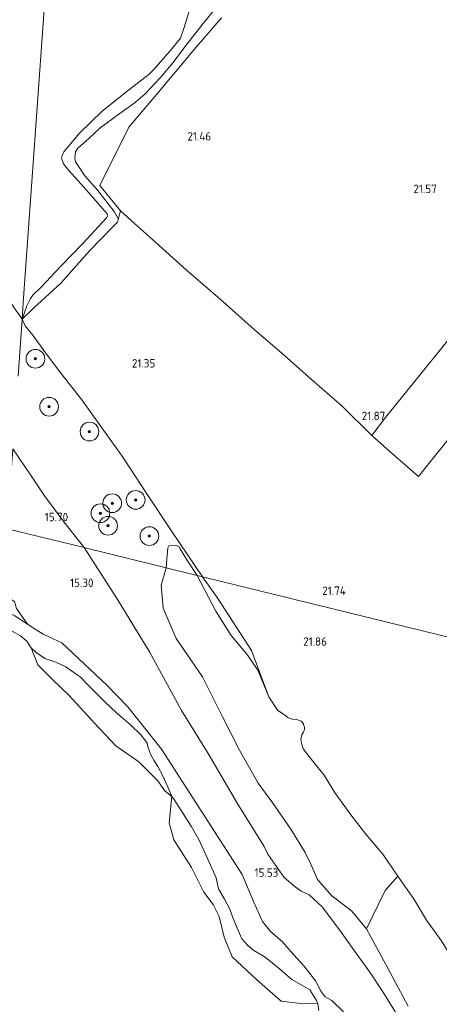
# Model space of a CAD drawing. Extents: x 196936 to 200438, y 361224 to 364196.
# Tile 230 of 256: x 198879 to 198969, y 363014 to 363225. Entities that reach past the tile are written whole.
import ezdxf
from ezdxf.enums import TextEntityAlignment as Align

# ---------------------------------------------------------------- set-up
doc = ezdxf.new("R2010")
doc.units = 0
for name, color, linetype, lineweight in [('B-ME-GR-BOOM-S', 90, 'Continuous', 25), ('B-ME-GR-BOS-GV', 40, 'Continuous', 13), ('B-ME-GR-BOUWLAND_AKKERBOUW-GV', 80, 'Continuous', 13), ('B-ME-GR-GRAS-GV', 60, 'Continuous', 13), ('B-ME-GR-RIET-GV', 120, 'Continuous', 13), ('B-ME-GR-STRUIK-GV', 90, 'Continuous', 13), ('B-ME-GW-TALUD_KRUIN-G', 90, 'Continuous', 18), ('B-ME-GW-TALUD_TEEN-G', 90, 'Continuous', 18), ('B-ME-IE-TERREINAFSCHEIDING_KUNSTMATIG_HEKWERK-G', 20, 'IE-TERREINAFSCHEIDING-KUNSTMATIG', 18), ('B-ME-OG-HOOGTEPUNT-S', 7, 'Continuous', 25), ('B-ME-OG-TERREIN_GROEN-GV', 7, 'Continuous', 18), ('B-ME-OG-WATER_HAVEN-GV', 170, 'Continuous', 18)]:
    doc.layers.add(name, color=color, linetype=linetype, lineweight=lineweight)
doc.styles.add('NLCS-ISO-ANNOTATIVE-T18', font='NLCS-ISO.ttf', dxfattribs={"height": 1.8})
doc.linetypes.add('IE-TERREINAFSCHEIDING-KUNSTMATIG', pattern='A,4,[82,NLCS.SHX,S=0.75,R=90,X=0,Y=0],4,-2', length=10)

# ---------------------------------------------------------------- blocks, each defined once
blk = doc.blocks.new('SAL-HOOGTELABEL-SO')
at = {"color": 0, "linetype": 'ByBlock', "lineweight": -2, "style": 'NLCS-ISO-ANNOTATIVE-T18'}
blk.add_attdef('HOOGTE', text='', height=1.8, dxfattribs=at).set_placement((2.79, 0), align=Align.RIGHT)
blk = doc.blocks.new('SGR-BOOM_01-SO')
at = {"linetype": 'ByBlock', "lineweight": 18}
h = blk.add_hatch(color=0, dxfattribs=at)
h.dxf.hatch_style = 1
edge = h.paths.add_edge_path()
edge.add_arc((0, 0), 0.25, 0, 360)
at = {"color": 0, "linetype": 'ByBlock', "lineweight": 18}
for radius in [2, 0.25]:
    blk.add_circle((0, 0), radius, dxfattribs=at)

msp = doc.modelspace()

# ---------------------------------------------------------------- linework, layer by layer
at = {"layer": 'B-ME-GR-BOS-GV'}
for points in [[(198889.46, 363302.525, 22.51), (198879.672, 363165.201, 22.288), (198879.346, 363160.633, 21.616), (198878.011, 363162.572, 21.81), (198876.133, 363165.322, 22.021), (198874.521, 363167.334, 22.103), (198862.984, 363178.47, 22.202), (198850.477, 363188.963, 22.329), (198838.352, 363198.741, 21.98), (198810.9, 363217.444, 21.875), (198797.322, 363226.963, 21.971)], [(198915.273, 363227.193, 22.697), (198913.897, 363222.597, 22.765), (198913.208, 363220.76, 22.845), (198911.028, 363217.991, 22.97), (198907.42, 363213.934, 22.97), (198906.509, 363213.071, 22.97), (198902.132, 363209.599, 22.809), (198896.449, 363205.112, 22.706), (198891.633, 363200.412, 22.577), (198888.289, 363196.457, 22.541), (198887.893, 363195.67, 22.537), (198887.803, 363195.076, 22.523), (198888.188, 363193.831, 22.501), (198889.35, 363192.414, 22.411), (198891.323, 363190.218, 22.385), (198894.182, 363187.014, 22.3), (198897.55, 363183.188, 22.277), (198897.623, 363182.958, 22.282), (198897.673, 363182.826, 22.304), (198897.4, 363182.313, 22.322), (198892.315, 363176.815, 22.237), (198887.544, 363171.92, 22.206), (198883.452, 363167.467, 22.201), (198881.664, 363165.77, 22.117), (198881.149, 363165.059, 22.112), (198880.387, 363163.451, 21.978), (198879.346, 363160.633, 21.616), (198879.672, 363165.201, 22.288), (198889.46, 363302.525, 22.51)], [(198961.934, 363013.688, 16.749), (198957.629, 363021.671, 16.702), (198952.986, 363030.193, 16.946), (198956.974, 363038.396, 18.842), (198959.726, 363041.486, 20.561), (198963.218, 363036.511, 20.537), (198965.821, 363032.069, 20.569), (198968.956, 363027.739, 20.581), (198970.862, 363024.758, 20.609), (198972.956, 363021.411, 20.634), (198974.464, 363018.216, 20.634), (198975.374, 363016.097, 20.715), (198976.115, 363014.516, 20.682), (198976.624, 363013.422, 20.678)]]:
    msp.add_polyline3d(points, dxfattribs=at)
at = {"layer": 'B-ME-GR-BOUWLAND_AKKERBOUW-GV'}
for points in [[(199062.866, 363069.902, 21.26), (198917.944, 363105.538, 21.796), (198911.358, 363115.189, 21.451), (198905.991, 363123.241, 21.352), (198900.911, 363131.094, 21.349), (198897.45, 363135.874, 21.247), (198892.099, 363143.373, 21.316), (198887.654, 363149.057, 21.337), (198884.318, 363153.424, 21.379), (198881.643, 363157.182, 21.469), (198880.03, 363159.214, 21.658), (198879.346, 363160.633, 21.616), (198881.88, 363163.025, 21.639), (198887.617, 363168.365, 21.626), (198893.795, 363175.281, 21.639), (198898.774, 363180.346, 21.68), (198899.767, 363181.391, 21.765), (198899.914, 363181.916, 21.791), (198900.423, 363183.832, 21.997), (198903.375, 363181.082, 22.064), (198907.218, 363177.67, 21.889), (198914.432, 363171.21, 21.719), (198921.692, 363164.906, 21.579), (198928.968, 363158.441, 21.674), (198934.881, 363153.355, 21.822), (198941.221, 363147.748, 21.907), (198947.836, 363142.018, 21.961), (198954.142, 363135.745, 21.992), (198958.539, 363131.798, 21.894), (198964.098, 363127.003, 21.93), (198966.607, 363130.106, 21.907), (198975.042, 363140.508, 21.737)], [(198968.956, 363027.739, 20.581), (198965.821, 363032.069, 20.569), (198963.218, 363036.511, 20.537), (198959.726, 363041.486, 20.561), (198956.517, 363046.169, 20.666), (198952.858, 363050.443, 20.796), (198949.843, 363054.299, 20.925), (198946.142, 363059.47, 21.192), (198943.966, 363063.115, 21.257), (198942.014, 363065.439, 21.281), (198939.427, 363068.756, 21.463), (198939.127, 363069.913, 21.657), (198938.971, 363070.823, 21.673), (198939.164, 363071.751, 21.649), (198939.512, 363072.287, 21.592), (198939.723, 363072.868, 21.576), (198939.717, 363073.329, 21.58), (198939.53, 363073.955, 21.601), (198939.511, 363074.044, 21.661), (198939.007, 363074.677, 21.653), (198938.035, 363074.989, 21.665), (198937.183, 363075.086, 21.73), (198936.236, 363075.367, 21.795), (198935.688, 363075.861, 21.795), (198934.07, 363076.898, 21.648), (198932.102, 363079.829, 21.616), (198928.379, 363089.792, 21.815), (198921.207, 363100.886, 21.863), (198917.944, 363105.538, 21.796), (199062.866, 363069.902, 21.26)]]:
    msp.add_polyline3d(points, dxfattribs=at)
at = {"layer": 'B-ME-GR-GRAS-GV'}
for points in [[(198920.601, 363226.968, 21.845), (198918.33, 363224.239, 21.836), (198914.178, 363218.87, 21.756), (198911.656, 363215.531, 21.613), (198908.889, 363212.279, 21.456), (198905.691, 363208.848, 21.429), (198903.536, 363206.965, 21.479), (198900.02, 363204.487, 21.546), (198895.972, 363201.457, 21.818), (198893.632, 363199.307, 22.077), (198891.297, 363197.219, 22.131), (198890.804, 363196.411, 22.118), (198890.645, 363195.124, 22.131), (198890.781, 363194.253, 22.055), (198892.778, 363191.324, 22.015), (198895.546, 363188.16, 21.961), (198899.041, 363183.686, 21.858), (198899.876, 363182.174, 21.814), (198899.914, 363181.916, 21.791), (198899.767, 363181.391, 21.765), (198898.774, 363180.346, 21.68), (198893.795, 363175.281, 21.639), (198887.617, 363168.365, 21.626), (198881.88, 363163.025, 21.639), (198879.346, 363160.633, 21.616), (198880.387, 363163.451, 21.978), (198881.149, 363165.059, 22.112), (198881.664, 363165.77, 22.117), (198883.452, 363167.467, 22.201), (198887.544, 363171.92, 22.206), (198892.315, 363176.815, 22.237), (198897.4, 363182.313, 22.322), (198897.673, 363182.826, 22.304), (198897.623, 363182.958, 22.282), (198897.55, 363183.188, 22.277), (198894.182, 363187.014, 22.3), (198891.323, 363190.218, 22.385), (198889.35, 363192.414, 22.411), (198888.188, 363193.831, 22.501), (198887.803, 363195.076, 22.523), (198887.893, 363195.67, 22.537), (198888.289, 363196.457, 22.541), (198891.633, 363200.412, 22.577), (198896.449, 363205.112, 22.706), (198902.132, 363209.599, 22.809), (198906.509, 363213.071, 22.97), (198907.42, 363213.934, 22.97), (198911.028, 363217.991, 22.97), (198913.208, 363220.76, 22.845), (198913.897, 363222.597, 22.765), (198915.273, 363227.193, 22.697)], [(198921.999, 363225.108, 21.66), (198916.553, 363218.784, 21.521), (198908.488, 363209.208, 21.35), (198902.158, 363201.695, 21.476), (198895.98, 363189.251, 21.979), (198900.423, 363183.832, 21.997), (198899.914, 363181.916, 21.791), (198899.876, 363182.174, 21.814), (198899.041, 363183.686, 21.858), (198895.546, 363188.16, 21.961), (198892.778, 363191.324, 22.015), (198890.781, 363194.253, 22.055), (198890.645, 363195.124, 22.131), (198890.804, 363196.411, 22.118), (198891.297, 363197.219, 22.131), (198893.632, 363199.307, 22.077), (198895.972, 363201.457, 21.818), (198900.02, 363204.487, 21.546), (198903.536, 363206.965, 21.479), (198905.691, 363208.848, 21.429), (198908.889, 363212.279, 21.456), (198911.656, 363215.531, 21.613), (198914.178, 363218.87, 21.756), (198918.33, 363224.239, 21.836), (198920.601, 363226.968, 21.845)], [(198970.637, 363156.323, 21.602), (198963.15, 363147.104, 21.692), (198957.073, 363139.566, 21.858), (198954.142, 363135.745, 21.992), (198947.836, 363142.018, 21.961), (198941.221, 363147.748, 21.907), (198934.881, 363153.355, 21.822), (198928.968, 363158.441, 21.674), (198921.692, 363164.906, 21.579), (198914.432, 363171.21, 21.719), (198907.218, 363177.67, 21.889), (198903.375, 363181.082, 22.064), (198900.423, 363183.832, 21.997), (198895.98, 363189.251, 21.979), (198902.158, 363201.695, 21.476), (198908.488, 363209.208, 21.35), (198916.553, 363218.784, 21.521), (198921.999, 363225.108, 21.66)], [(198878.011, 363162.572, 21.81), (198879.346, 363160.633, 21.616), (198878.476, 363148.426, 18.187)], [(198878.476, 363148.426, 18.187), (198879.346, 363160.633, 21.616), (198880.03, 363159.214, 21.658), (198881.643, 363157.182, 21.469), (198884.318, 363153.424, 21.379), (198887.654, 363149.057, 21.337), (198892.099, 363143.373, 21.316), (198897.45, 363135.874, 21.247), (198900.911, 363131.094, 21.349), (198905.991, 363123.241, 21.352), (198911.358, 363115.189, 21.451), (198917.944, 363105.538, 21.796), (198916.786, 363105.823, 21.24), (198914.695, 363108.929, 21.286), (198913.121, 363111.499, 21.312), (198912.836, 363112.025, 21.25), (198912.295, 363112.246, 20.966), (198911.12, 363112.3, 20.229), (198910.766, 363112.156, 20.042), (198910.523, 363111.712, 19.909), (198910.329, 363109.384, 19.287), (198910.162, 363107.451, 18.889), (198908.158, 363107.944, 18.53), (198892.865, 363111.705, 15.834), (198892.646, 363111.759, 15.834), (198888.239, 363117.256, 15.787), (198884.148, 363122.864, 15.698), (198881.14, 363127.341, 15.622), (198877.368, 363132.878, 15.771)], [(198975.042, 363140.508, 21.737), (198966.607, 363130.106, 21.907), (198964.098, 363127.003, 21.93), (198958.539, 363131.798, 21.894), (198954.142, 363135.745, 21.992), (198957.073, 363139.566, 21.858), (198963.15, 363147.104, 21.692), (198970.637, 363156.323, 21.602)], [(198876.152, 363115.815, 15.22), (198892.646, 363111.759, 15.834), (198899.897, 363100.469, 15.804), (198906.611, 363089.48, 15.774), (198913.449, 363076.911, 15.783), (198919.111, 363067.744, 15.825), (198925.49, 363056.855, 15.717), (198931.12, 363047.837, 15.756), (198931.881, 363046.159, 15.747), (198935.403, 363041.199, 15.642), (198937.731, 363039.207, 15.739), (198939.068, 363038.307, 15.763), (198940.759, 363037.481, 15.844), (198943.519, 363034.921, 15.893), (198947.22, 363030.008, 15.925), (198950.342, 363025.564, 15.925), (198953.728, 363020.918, 15.876), (198956.622, 363016.5, 15.982), (198959.792, 363011.475, 16.022)], [(198959.792, 363011.475, 16.022), (198956.622, 363016.5, 15.982), (198953.728, 363020.918, 15.876), (198950.342, 363025.564, 15.925), (198947.22, 363030.008, 15.925), (198943.519, 363034.921, 15.893), (198940.759, 363037.481, 15.844), (198939.068, 363038.307, 15.763), (198937.731, 363039.207, 15.739), (198935.403, 363041.199, 15.642), (198931.881, 363046.159, 15.747), (198931.12, 363047.837, 15.756), (198925.49, 363056.855, 15.717), (198919.111, 363067.744, 15.825), (198913.449, 363076.911, 15.783), (198906.611, 363089.48, 15.774), (198899.897, 363100.469, 15.804), (198892.646, 363111.759, 15.834), (198892.865, 363111.705, 15.834), (198908.158, 363107.944, 18.53), (198910.162, 363107.451, 18.889), (198909.065, 363103.717, 17.859), (198909.487, 363098.819, 17.406), (198912.331, 363092.327, 17.269), (198917.955, 363084.101, 17.214), (198922.105, 363075.684, 17.198), (198925.81, 363068.432, 17.198), (198929.87, 363061.368, 17.254), (198932.973, 363057.086, 17.261), (198936.793, 363051.557, 17.246), (198939.88, 363046.549, 16.986), (198941.091, 363044.078, 16.852), (198942.558, 363040.798, 16.734), (198945.627, 363037.303, 16.71), (198949.838, 363034.031, 16.946), (198952.986, 363030.193, 16.946), (198957.629, 363021.671, 16.702), (198961.934, 363013.688, 16.749)], [(198948.059, 363012.466, 15.578), (198945.58, 363014.919, 15.582), (198944.145, 363015.667, 15.558), (198943.288, 363016.801, 15.543), (198942.096, 363019.065, 15.523), (198939.677, 363022.27, 15.417), (198937.36, 363024.724, 15.299), (198934.964, 363027.519, 15.26), (198932.547, 363029.553, 15.288), (198930.736, 363031.764, 15.335), (198928.831, 363036.097, 15.299), (198926.413, 363041.86, 15.264), (198909.128, 363068.679, 15.174), (198901.964, 363077.686, 15.282), (198897.441, 363082.312, 15.249), (198887.867, 363091.39, 15.165), (198885.998, 363092.258, 15.099), (198883.888, 363093.284, 15.017), (198882.39, 363094.203, 14.924), (198880.514, 363095.373, 15.01), (198878.128, 363098.744, 15.005)]]:
    msp.add_polyline3d(points, dxfattribs=at)
for points in [[(198888.239, 363117.256, 15.787), (198892.646, 363111.759, 15.834), (198876.152, 363115.815, 15.22), (198877.368, 363132.878, 15.771), (198881.14, 363127.341, 15.622), (198884.148, 363122.864, 15.698)], [(198928.379, 363089.792, 21.815), (198932.102, 363079.829, 21.616), (198929.748, 363085.539, 21.586), (198927.5, 363088.917, 21.478), (198924.084, 363092.975, 21.31), (198920.805, 363098.153, 21.124), (198916.786, 363105.823, 21.24), (198917.944, 363105.538, 21.796), (198921.207, 363100.886, 21.863)]]:
    msp.add_polyline3d(points, close=True, dxfattribs=at)
at = {"layer": 'B-ME-GR-RIET-GV'}
for points in [[(198910.591, 363060.405, 14.4), (198911.354, 363058.52, 14.4), (198909.865, 363059.732, 14.4), (198908.333, 363061.952, 14.4), (198904.299, 363065.912, 14.4), (198899.362, 363069.377, 14.4), (198894.833, 363074.24, 14.4), (198889.404, 363080.102, 14.4), (198885.946, 363083.496, 14.4), (198882.726, 363086.691, 14.4), (198881.296, 363090.301, 14.4), (198882.356, 363089.317, 14.4), (198884.242, 363088.054, 14.4), (198886.562, 363087.253, 14.4), (198888.674, 363086.259, 14.4), (198891.099, 363084.542, 14.4), (198891.733, 363084.146, 14.4), (198893.683, 363082.138, 14.4), (198896.944, 363078.842, 14.4), (198899.528, 363076.438, 14.4), (198902.553, 363073.847, 14.4), (198904.714, 363071.706, 14.4), (198905.526, 363070.701, 14.4), (198906.068, 363069.922, 14.4), (198906.209, 363069.159, 14.4), (198906.856, 363067.463, 14.4), (198907.554, 363066.323, 14.4), (198908.351, 363064.915, 14.4), (198909.421, 363062.956, 14.4)], [(198942.607, 363014.215, 14.4), (198939.531, 363014.149, 14.4), (198934.739, 363014.763, 14.4), (198929.454, 363019.361, 14.4), (198924.307, 363024.211, 14.4), (198922.544, 363028.474, 14.4), (198921.463, 363032.835, 14.4), (198920.215, 363035.432, 14.4), (198918.215, 363038.06, 14.4), (198915.553, 363043.358, 14.4), (198911.832, 363049.258, 14.4), (198910.823, 363052.882, 14.4), (198911.354, 363058.52, 14.4), (198911.74, 363058.103, 14.4), (198913.389, 363055.518, 14.4), (198915.504, 363052.173, 14.4), (198917.174, 363049.34, 14.4), (198919.086, 363045.152, 14.4), (198920.882, 363041.154, 14.4), (198921.362, 363038.769, 14.4), (198922.625, 363036.601, 14.4), (198923.811, 363034.452, 14.4), (198924.381, 363032.775, 14.4), (198925.34, 363030.356, 14.4), (198926.336, 363028.09, 14.4), (198927.611, 363026.649, 14.4), (198928.901, 363025.61, 14.4), (198931.093, 363024.273, 14.4), (198933.885, 363022.062, 14.4), (198937.045, 363019.357, 14.4), (198940.917, 363017.166, 14.4), (198942.284, 363014.867, 14.4)]]:
    msp.add_polyline3d(points, close=True, dxfattribs=at)
at = {"layer": 'B-ME-GR-STRUIK-GV'}
for points in [[(198914.695, 363108.929, 21.286), (198916.786, 363105.823, 21.24), (198910.162, 363107.451, 18.889), (198910.329, 363109.384, 19.287), (198910.523, 363111.712, 19.909), (198910.766, 363112.156, 20.042), (198911.12, 363112.3, 20.229), (198912.295, 363112.246, 20.966), (198912.836, 363112.025, 21.25), (198913.121, 363111.499, 21.312)], [(198956.974, 363038.396, 18.842), (198952.986, 363030.193, 16.946), (198949.838, 363034.031, 16.946), (198945.627, 363037.303, 16.71), (198942.558, 363040.798, 16.734), (198941.091, 363044.078, 16.852), (198939.88, 363046.549, 16.986), (198936.793, 363051.557, 17.246), (198932.973, 363057.086, 17.261), (198929.87, 363061.368, 17.254), (198925.81, 363068.432, 17.198), (198922.105, 363075.684, 17.198), (198917.955, 363084.101, 17.214), (198912.331, 363092.327, 17.269), (198909.487, 363098.819, 17.406), (198909.065, 363103.717, 17.859), (198910.162, 363107.451, 18.889), (198916.786, 363105.823, 21.24), (198920.805, 363098.153, 21.124), (198924.084, 363092.975, 21.31), (198927.5, 363088.917, 21.478), (198929.748, 363085.539, 21.586), (198932.102, 363079.829, 21.616), (198934.07, 363076.898, 21.648), (198935.688, 363075.861, 21.795), (198936.236, 363075.367, 21.795), (198937.183, 363075.086, 21.73), (198938.035, 363074.989, 21.665), (198939.007, 363074.677, 21.653), (198939.511, 363074.044, 21.661), (198939.53, 363073.955, 21.601), (198939.717, 363073.329, 21.58), (198939.723, 363072.868, 21.576), (198939.512, 363072.287, 21.592), (198939.164, 363071.751, 21.649), (198938.971, 363070.823, 21.673), (198939.127, 363069.913, 21.657), (198939.427, 363068.756, 21.463), (198942.014, 363065.439, 21.281), (198943.966, 363063.115, 21.257), (198946.142, 363059.47, 21.192), (198949.843, 363054.299, 20.925), (198952.858, 363050.443, 20.796), (198956.517, 363046.169, 20.666), (198959.726, 363041.486, 20.561)]]:
    msp.add_polyline3d(points, close=True, dxfattribs=at)
at = {"layer": 'B-ME-GW-TALUD_KRUIN-G'}
for points in [[(198915.273, 363227.193, 22.697), (198913.897, 363222.597, 22.765), (198913.208, 363220.76, 22.845), (198911.028, 363217.991, 22.97), (198907.42, 363213.934, 22.97), (198906.509, 363213.071, 22.97), (198902.132, 363209.599, 22.809), (198896.449, 363205.112, 22.706), (198891.633, 363200.412, 22.577), (198888.289, 363196.457, 22.541), (198887.893, 363195.67, 22.537), (198887.803, 363195.076, 22.523), (198888.188, 363193.831, 22.501), (198889.35, 363192.414, 22.411), (198891.323, 363190.218, 22.385), (198894.182, 363187.014, 22.3), (198897.55, 363183.188, 22.277), (198897.623, 363182.958, 22.282), (198897.673, 363182.826, 22.304), (198897.4, 363182.313, 22.322), (198892.315, 363176.815, 22.237), (198887.544, 363171.92, 22.206), (198883.452, 363167.467, 22.201), (198881.664, 363165.77, 22.117), (198881.149, 363165.059, 22.112), (198880.387, 363163.451, 21.978), (198879.346, 363160.633, 21.616)], [(198879.346, 363160.633, 21.616), (198878.011, 363162.572, 21.81), (198876.133, 363165.322, 22.021), (198874.521, 363167.334, 22.103)], [(198917.944, 363105.538, 21.796), (198911.358, 363115.189, 21.451), (198905.991, 363123.241, 21.352), (198900.911, 363131.094, 21.349), (198897.45, 363135.874, 21.247), (198892.099, 363143.373, 21.316), (198887.654, 363149.057, 21.337), (198884.318, 363153.424, 21.379), (198881.643, 363157.182, 21.469), (198880.03, 363159.214, 21.658), (198879.346, 363160.633, 21.616)], [(198968.956, 363027.739, 20.581), (198965.821, 363032.069, 20.569), (198963.218, 363036.511, 20.537), (198959.726, 363041.486, 20.561), (198956.517, 363046.169, 20.666), (198952.858, 363050.443, 20.796), (198949.843, 363054.299, 20.925), (198946.142, 363059.47, 21.192), (198943.966, 363063.115, 21.257), (198942.014, 363065.439, 21.281), (198939.427, 363068.756, 21.463), (198939.127, 363069.913, 21.657), (198938.971, 363070.823, 21.673), (198939.164, 363071.751, 21.649), (198939.512, 363072.287, 21.592), (198939.723, 363072.868, 21.576), (198939.717, 363073.329, 21.58), (198939.53, 363073.955, 21.601), (198939.511, 363074.044, 21.661), (198939.007, 363074.677, 21.653), (198938.035, 363074.989, 21.665), (198937.183, 363075.086, 21.73), (198936.236, 363075.367, 21.795), (198935.688, 363075.861, 21.795), (198934.07, 363076.898, 21.648), (198932.102, 363079.829, 21.616), (198928.379, 363089.792, 21.815), (198921.207, 363100.886, 21.863), (198917.944, 363105.538, 21.796)], [(198887.867, 363091.39, 15.165), (198885.998, 363092.258, 15.099), (198883.888, 363093.284, 15.017), (198882.39, 363094.203, 14.924), (198880.514, 363095.373, 15.01), (198877.822, 363097.139, 14.846), (198875.465, 363098.304, 14.722), (198873.676, 363099.174, 14.672), (198871.505, 363099.802, 14.85)], [(198926.413, 363041.86, 15.264), (198909.128, 363068.679, 15.174), (198901.964, 363077.686, 15.282), (198897.441, 363082.312, 15.249), (198887.867, 363091.39, 15.165)], [(198948.059, 363012.466, 15.578), (198945.58, 363014.919, 15.582), (198944.145, 363015.667, 15.558), (198943.288, 363016.801, 15.543), (198942.096, 363019.065, 15.523), (198939.677, 363022.27, 15.417), (198937.36, 363024.724, 15.299), (198934.964, 363027.519, 15.26), (198932.547, 363029.553, 15.288), (198930.736, 363031.764, 15.335), (198928.831, 363036.097, 15.299), (198926.413, 363041.86, 15.264)]]:
    msp.add_polyline3d(points, dxfattribs=at)
at = {"layer": 'B-ME-GW-TALUD_TEEN-G'}
for points in [[(198920.601, 363226.968, 21.845), (198918.33, 363224.239, 21.836), (198914.178, 363218.87, 21.756), (198911.656, 363215.531, 21.613), (198908.889, 363212.279, 21.456), (198905.691, 363208.848, 21.429), (198903.536, 363206.965, 21.479), (198900.02, 363204.487, 21.546), (198895.972, 363201.457, 21.818), (198893.632, 363199.307, 22.077), (198891.297, 363197.219, 22.131), (198890.804, 363196.411, 22.118), (198890.645, 363195.124, 22.131), (198890.781, 363194.253, 22.055), (198892.778, 363191.324, 22.015), (198895.546, 363188.16, 21.961), (198899.041, 363183.686, 21.858), (198899.876, 363182.174, 21.814), (198899.914, 363181.916, 21.791), (198899.767, 363181.391, 21.765), (198898.774, 363180.346, 21.68), (198893.795, 363175.281, 21.639), (198887.617, 363168.365, 21.626), (198881.88, 363163.025, 21.639), (198879.346, 363160.633, 21.616)], [(198877.368, 363132.878, 15.771), (198881.14, 363127.341, 15.622), (198884.148, 363122.864, 15.698), (198888.239, 363117.256, 15.787), (198892.646, 363111.759, 15.834)], [(198906.611, 363089.48, 15.774), (198899.897, 363100.469, 15.804), (198892.646, 363111.759, 15.834)], [(198906.611, 363089.48, 15.774), (198913.449, 363076.911, 15.783), (198919.111, 363067.744, 15.825), (198925.49, 363056.855, 15.717), (198931.12, 363047.837, 15.756), (198931.881, 363046.159, 15.747), (198935.403, 363041.199, 15.642)], [(198964.566, 363001.316, 15.933), (198962.606, 363005.339, 16.111), (198961.138, 363009.134, 16.103), (198959.792, 363011.475, 16.022), (198956.622, 363016.5, 15.982), (198953.728, 363020.918, 15.876), (198950.342, 363025.564, 15.925), (198947.22, 363030.008, 15.925), (198943.519, 363034.921, 15.893), (198940.759, 363037.481, 15.844), (198939.068, 363038.307, 15.763), (198937.731, 363039.207, 15.739), (198935.403, 363041.199, 15.642)]]:
    msp.add_polyline3d(points, dxfattribs=at)
at = {"layer": 'B-ME-IE-TERREINAFSCHEIDING_KUNSTMATIG_HEKWERK-G'}
for points in [[(198975.042, 363140.508, 21.737), (198966.607, 363130.106, 21.907), (198964.098, 363127.003, 21.93), (198958.539, 363131.798, 21.894), (198954.142, 363135.745, 21.992), (198947.836, 363142.018, 21.961), (198941.221, 363147.748, 21.907), (198934.881, 363153.355, 21.822), (198928.968, 363158.441, 21.674), (198921.692, 363164.906, 21.579), (198914.432, 363171.21, 21.719), (198907.218, 363177.67, 21.889), (198903.375, 363181.082, 22.064), (198900.423, 363183.832, 21.997), (198895.98, 363189.251, 21.979), (198902.158, 363201.695, 21.476), (198908.488, 363209.208, 21.35), (198916.553, 363218.784, 21.521), (198921.999, 363225.108, 21.66)], [(198984.006, 363173.035, 21.615), (198976.223, 363163.284, 21.656), (198970.637, 363156.323, 21.602), (198963.15, 363147.104, 21.692), (198957.073, 363139.566, 21.858), (198954.142, 363135.745, 21.992)]]:
    msp.add_polyline3d(points, dxfattribs=at)
at = {"layer": 'B-ME-OG-TERREIN_GROEN-GV'}
msp.add_polyline3d([(198878.128, 363098.744, 15.005), (198880.514, 363095.373, 15.01), (198877.822, 363097.139, 14.846), (198875.465, 363098.304, 14.722), (198873.676, 363099.174, 14.672), (198871.505, 363099.802, 14.85), (198871.918, 363101.226, 15.004), (198872.874, 363104.517, 15.158), (198874.107, 363102.663, 15.255), (198876.146, 363101.174, 15.139), (198877.757, 363100.228, 15.123)], close=True, dxfattribs=at)
for points in [[(198877.822, 363097.139, 14.846), (198880.514, 363095.373, 15.01), (198882.39, 363094.203, 14.924), (198883.888, 363093.284, 15.017), (198885.998, 363092.258, 15.099), (198887.867, 363091.39, 15.165), (198897.441, 363082.312, 15.249), (198901.964, 363077.686, 15.282), (198909.128, 363068.679, 15.174), (198926.413, 363041.86, 15.264), (198928.831, 363036.097, 15.299), (198930.736, 363031.764, 15.335), (198932.547, 363029.553, 15.288), (198934.964, 363027.519, 15.26), (198937.36, 363024.724, 15.299), (198939.677, 363022.27, 15.417), (198942.096, 363019.065, 15.523), (198943.288, 363016.801, 15.543), (198944.145, 363015.667, 15.558), (198945.58, 363014.919, 15.582), (198948.059, 363012.466, 15.578)], [(198942.812, 363012.781, 14.4), (198942.607, 363014.215, 14.4), (198942.284, 363014.867, 14.4), (198940.917, 363017.166, 14.4), (198937.045, 363019.357, 14.4), (198933.885, 363022.062, 14.4), (198931.093, 363024.273, 14.4), (198928.901, 363025.61, 14.4), (198927.611, 363026.649, 14.4), (198926.336, 363028.09, 14.4), (198925.34, 363030.356, 14.4), (198924.381, 363032.775, 14.4), (198923.811, 363034.452, 14.4), (198922.625, 363036.601, 14.4), (198921.362, 363038.769, 14.4), (198920.882, 363041.154, 14.4), (198919.086, 363045.152, 14.4), (198917.174, 363049.34, 14.4), (198915.504, 363052.173, 14.4), (198913.389, 363055.518, 14.4), (198911.74, 363058.103, 14.4), (198911.354, 363058.52, 14.4), (198910.591, 363060.405, 14.4), (198909.421, 363062.956, 14.4), (198908.351, 363064.915, 14.4), (198907.554, 363066.323, 14.4), (198906.856, 363067.463, 14.4), (198906.209, 363069.159, 14.4), (198906.068, 363069.922, 14.4), (198905.526, 363070.701, 14.4), (198904.714, 363071.706, 14.4), (198902.553, 363073.847, 14.4), (198899.528, 363076.438, 14.4), (198896.944, 363078.842, 14.4), (198893.683, 363082.138, 14.4), (198891.733, 363084.146, 14.4), (198891.099, 363084.542, 14.4), (198888.674, 363086.259, 14.4), (198886.562, 363087.253, 14.4), (198884.242, 363088.054, 14.4), (198882.356, 363089.317, 14.4), (198881.296, 363090.301, 14.4), (198880.346, 363091.745, 14.4), (198878.997, 363092.88, 14.4), (198877.21, 363093.877, 14.4)]]:
    msp.add_polyline3d(points, dxfattribs=at)
at = {"layer": 'B-ME-OG-WATER_HAVEN-GV'}
msp.add_polyline3d([(198877.21, 363093.877, 14.4), (198878.997, 363092.88, 14.4), (198880.346, 363091.745, 14.4), (198881.296, 363090.301, 14.4), (198882.726, 363086.691, 14.4), (198885.946, 363083.496, 14.4), (198889.404, 363080.102, 14.4), (198894.833, 363074.24, 14.4), (198899.362, 363069.377, 14.4), (198904.299, 363065.912, 14.4), (198908.333, 363061.952, 14.4), (198909.865, 363059.732, 14.4), (198911.354, 363058.52, 14.4), (198910.823, 363052.882, 14.4), (198911.832, 363049.258, 14.4), (198915.553, 363043.358, 14.4), (198918.215, 363038.06, 14.4), (198920.215, 363035.432, 14.4), (198921.463, 363032.835, 14.4), (198922.544, 363028.474, 14.4), (198924.307, 363024.211, 14.4), (198929.454, 363019.361, 14.4), (198934.739, 363014.763, 14.4), (198939.531, 363014.149, 14.4), (198942.607, 363014.215, 14.4), (198942.812, 363012.781, 14.4)], dxfattribs=at)

# ---------------------------------------------------------------- block references
at = {"layer": 'B-ME-GR-BOOM-S'}
for p in [(198882.2, 363152.152, 20.375), (198885.128, 363141.902, 18.518), (198893.763, 363136.584, 19.993), (198898.623, 363121.256, 18.114), (198903.637, 363121.97, 19.673), (198896.1, 363119.121, 17.239), (198897.741, 363116.443, 17.226), (198906.574, 363114.23, 19.069)]:
    msp.add_blockref('SGR-BOOM_01-SO', p, dxfattribs=at)
at = {"layer": 'B-ME-OG-HOOGTEPUNT-S'}
for p, values in [((198916.983, 363198.839, 21.458), {'HOOGTE': '21.46'}), ((198965.239, 363187.597, 21.569), {'HOOGTE': '21.57'}), ((198905.04, 363150.286, 21.347), {'HOOGTE': '21.35'}), ((198954.232, 363139.039, 21.871), {'HOOGTE': '21.87'}), ((198886.407, 363117.405, 15.698), {'HOOGTE': '15.70'}), ((198891.82, 363103.336, 15.3), {'HOOGTE': '15.30'}), ((198945.791, 363101.647, 21.74), {'HOOGTE': '21.74'}), ((198941.757, 363090.778, 21.861), {'HOOGTE': '21.86'}), ((198931.357, 363041.35, 15.531), {'HOOGTE': '15.53'})]:
    msp.add_blockref('SAL-HOOGTELABEL-SO', p, dxfattribs=at).add_auto_attribs(values)

doc.saveas('drawing.dxf')
